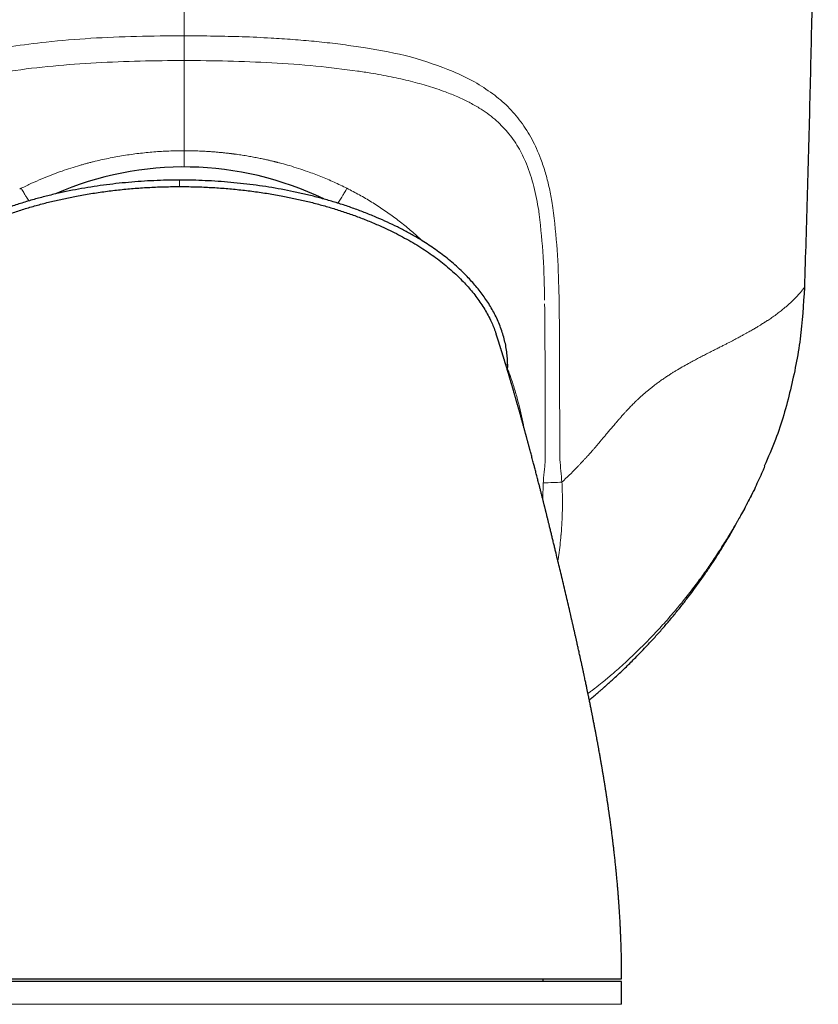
# Model space of a CAD drawing. Header units: millimetres. Extents: x 8 to 811, y 12 to 917.
# Tile 6 of 68: x 466 to 495, y 423 to 459. Entities that reach past the tile are written whole.
import ezdxf

# ---------------------------------------------------------------- set-up
doc = ezdxf.new("R2010")
doc.units = ezdxf.units.MM

msp = doc.modelspace()

# ---------------------------------------------------------------- linework, layer by layer
at = {"color": 252, "linetype": 'Continuous', "lineweight": 0}
for p, q in [((478.311, 457.552), (477.97, 457.605)), ((471.573, 452.759), (471.573, 452.524)), ((477.698, 452.434), (477.641, 452.462)), ((485.113, 451.755), (485.075, 451.992)), ((483.47, 446.062), (483.403, 446.062)), ((485.356, 443.782), (485.355, 445.105)), ((484.763, 441.78), (484.74, 441.202)), ((455.604, 422.871), (487.604, 422.871))]:
    msp.add_line(p, q, dxfattribs=at)
at = {"color": 7, "linetype": 'Continuous', "lineweight": 30}
for p, q in [((483.469, 445.843), (483.47, 446.062)), ((492.452, 441.616), (492.457, 441.626)), ((487.604, 423.697), (455.604, 423.697)), ((484.754, 423.697), (484.754, 423.797)), ((487.604, 422.871), (487.604, 423.697))]:
    msp.add_line(p, q, dxfattribs=at)
at = {"color": 252, "linetype": 'Continuous', "lineweight": 0, "flags": 128}
for points in [[(485.335, 448.421), (485.332, 448.552), (485.329, 448.683)], [(485.359, 443.02), (485.358, 443.235), (485.357, 443.451)]]:
    msp.add_lwpolyline(points, dxfattribs=at)
at = {"color": 7, "linetype": 'Continuous', "lineweight": 30}
msp.add_arc((471.736, 441.607), 11.628, 64.1846, 113.6355, dxfattribs=at)
at = {"color": 252, "linetype": 'Continuous', "lineweight": 0}
for points, knots in [([(471.736, 457.992), (471.736, 459.368), (471.736, 462.12), (471.736, 466.248), (471.736, 470.081), (471.736, 473.62), (471.736, 476.863), (471.736, 479.025), (471.736, 480.107)], [0, 0, 0, 0, 0.1866766, 0.3733505, 0.5600199, 0.7066846, 0.8533449, 1, 1, 1, 1]), ([(462.082, 456.74), (462.43, 456.868), (463.158, 457.137), (464.301, 457.405), (465.505, 457.616), (466.844, 457.786), (468.355, 457.91), (470.026, 457.981), (471.159, 457.989), (471.736, 457.992)], [0, 0, 0, 0, 0.1196418, 0.2504952, 0.3710345, 0.5007365, 0.6643238, 0.8289697, 1, 1, 1, 1]), ([(477.97, 457.605), (477.718, 457.641), (477.215, 457.712), (476.448, 457.793), (475.675, 457.859), (474.808, 457.917), (473.86, 457.961), (472.806, 457.984), (472.101, 457.989), (471.736, 457.992)], [0, 0, 0, 0, 0.1249836, 0.2499703, 0.3748648, 0.4999931, 0.6668091, 0.8271073, 1, 1, 1, 1]), ([(471.736, 457.992), (471.736, 457.896), (471.736, 457.706), (471.736, 457.448), (471.736, 457.228), (471.736, 457.14), (471.736, 457.095)], [0, 0, 0, 0, 0.251352, 0.499945, 0.748241, 1, 1, 1, 1]), ([(481.494, 456.695), (480.986, 456.888), (479.972, 457.273), (478.865, 457.459), (478.311, 457.552)], [0, 0, 0, 0, 0.499918, 1, 1, 1, 1]), ([(471.736, 457.095), (471.204, 457.091), (470.137, 457.083), (468.55, 457.018), (466.972, 456.905), (465.419, 456.723), (463.905, 456.466), (462.953, 456.179), (462.485, 456.037)], [0, 0, 0, 0, 0.166321, 0.334071, 0.499554, 0.669002, 0.837322, 1, 1, 1, 1]), ([(471.736, 457.095), (472.267, 457.091), (473.33, 457.084), (474.925, 457.017), (476.498, 456.909), (477.523, 456.778), (478.027, 456.714)], [0, 0, 0, 0, 0.249439, 0.499339, 0.753996, 1, 1, 1, 1]), ([(471.736, 453.823), (471.736, 453.83), (471.736, 453.932), (471.736, 454.127), (471.736, 454.405), (471.736, 454.673), (471.736, 454.913), (471.736, 455.128), (471.736, 455.32), (471.736, 455.506), (471.736, 455.679), (471.736, 455.842), (471.736, 455.994), (471.736, 456.141), (471.736, 456.285), (471.736, 456.424), (471.736, 456.559), (471.736, 456.689), (471.736, 456.806), (471.736, 456.911), (471.736, 457.005), (471.736, 457.065), (471.736, 457.095)], [0, 0, 0, 0, 0.004219, 0.069268, 0.133256, 0.196461, 0.259207, 0.308432, 0.357809, 0.40756, 0.457922, 0.503611, 0.550173, 0.5978, 0.646685, 0.697022, 0.749007, 0.802832, 0.858686, 0.904294, 0.951369, 1, 1, 1, 1]), ([(478.027, 456.714), (478.107, 456.702), (478.268, 456.678), (478.428, 456.652), (478.507, 456.639)], [0, 0, 0, 0, 0.502138, 1, 1, 1, 1]), ([(482.928, 455.888), (482.71, 456.038), (482.258, 456.349), (481.755, 456.577), (481.494, 456.695)], [0, 0, 0, 0, 0.4817617, 1, 1, 1, 1]), ([(478.507, 456.639), (478.756, 456.595), (479.241, 456.51), (479.939, 456.351), (480.593, 456.171), (481.163, 455.98), (481.652, 455.784), (482.063, 455.59), (482.52, 455.332), (483.007, 454.992), (483.317, 454.66), (483.467, 454.499)], [0, 0, 0, 0, 0.134618, 0.262973, 0.385402, 0.502313, 0.59083, 0.674071, 0.75237, 0.879737, 1, 1, 1, 1]), ([(483.95, 454.874), (483.797, 455.064), (483.492, 455.444), (483.116, 455.74), (482.928, 455.888)], [0, 0, 0, 0, 0.499954, 1, 1, 1, 1]), ([(485.075, 451.992), (485.041, 452.17), (484.973, 452.516), (484.843, 453.03), (484.689, 453.488), (484.525, 453.891), (484.356, 454.238), (484.162, 454.559), (484.021, 454.769), (483.95, 454.874)], [0, 0, 0, 0, 0.169789, 0.331668, 0.49993, 0.63097, 0.750024, 0.874866, 1, 1, 1, 1]), ([(483.467, 454.499), (483.602, 454.323), (483.872, 453.971), (484.059, 453.557), (484.152, 453.35)], [0, 0, 0, 0, 0.499937, 1, 1, 1, 1]), ([(465.83, 452.462), (465.954, 452.523), (466.2, 452.644), (466.572, 452.806), (466.94, 452.954), (467.292, 453.083), (467.626, 453.194), (467.86, 453.266), (468.008, 453.308), (468.07, 453.326), (468.132, 453.343), (468.193, 453.36), (468.255, 453.376), (468.317, 453.392), (468.378, 453.408), (468.602, 453.464), (468.988, 453.551), (469.538, 453.652), (470.088, 453.729), (470.638, 453.783), (471.187, 453.817), (471.553, 453.821), (471.736, 453.823)], [0, 0, 0, 0, 0.068011, 0.134469, 0.199522, 0.263295, 0.31844, 0.372738, 0.383309, 0.39385, 0.404361, 0.414843, 0.425295, 0.435719, 0.446115, 0.456482, 0.548808, 0.640183, 0.730808, 0.820868, 0.910541, 1, 1, 1, 1]), ([(477.641, 452.462), (477.486, 452.538), (477.175, 452.689), (476.696, 452.891), (476.265, 453.054), (475.883, 453.183), (475.568, 453.28), (475.317, 453.35), (475.171, 453.389), (475.116, 453.403), (475.099, 453.407), (475.082, 453.412), (475.065, 453.416), (475.048, 453.42), (475.025, 453.426), (474.989, 453.435), (474.936, 453.448), (474.858, 453.466), (474.75, 453.491), (474.61, 453.522), (474.443, 453.557), (474.257, 453.593), (474.055, 453.629), (473.848, 453.662), (473.699, 453.684), (473.615, 453.696), (473.593, 453.699), (473.571, 453.701), (473.549, 453.704), (473.527, 453.707), (473.505, 453.71), (473.483, 453.713), (473.461, 453.716), (473.437, 453.719), (473.397, 453.724), (473.332, 453.731), (473.237, 453.742), (473.115, 453.755), (472.974, 453.768), (472.815, 453.782), (472.64, 453.794), (472.444, 453.806), (472.227, 453.815), (471.988, 453.822), (471.822, 453.823), (471.736, 453.823)], [0, 0, 0, 0, 0.08493, 0.169984, 0.255166, 0.31146, 0.36781, 0.417442, 0.439294, 0.442156, 0.445018, 0.447881, 0.450743, 0.453606, 0.456468, 0.46258, 0.471534, 0.483332, 0.50225, 0.525689, 0.553653, 0.586146, 0.618492, 0.654353, 0.688822, 0.692354, 0.695913, 0.699498, 0.703109, 0.706747, 0.710411, 0.714101, 0.717818, 0.721025, 0.726153, 0.737448, 0.753067, 0.773012, 0.797286, 0.8225, 0.851139, 0.883205, 0.918702, 0.957632, 1, 1, 1, 1]), ([(471.736, 453.234), (471.736, 453.241), (471.736, 453.265), (471.736, 453.315), (471.736, 453.383), (471.736, 453.459), (471.736, 453.541), (471.736, 453.63), (471.736, 453.724), (471.736, 453.79), (471.736, 453.823)], [0, 0, 0, 0, 0.0678297, 0.2066252, 0.3453786, 0.4762653, 0.6072175, 0.7381872, 0.8691189, 1, 1, 1, 1]), ([(484.152, 453.35), (484.25, 453.078), (484.445, 452.531), (484.545, 451.949), (484.595, 451.658)], [0, 0, 0, 0, 0.499763, 1, 1, 1, 1]), ([(465.83, 452.462), (465.82, 452.458), (465.801, 452.448), (465.783, 452.439), (465.773, 452.434)], [0, 0, 0, 0, 0.500014, 1, 1, 1, 1]), ([(465.83, 452.462), (465.845, 452.436), (465.874, 452.383), (465.918, 452.308), (465.966, 452.228), (466.016, 452.144), (466.066, 452.066), (466.094, 452.023), (466.106, 452.004)], [0, 0, 0, 0, 0.154637, 0.304111, 0.44843, 0.655078, 0.849879, 1, 1, 1, 1]), ([(477.308, 451.922), (477.311, 451.926), (477.326, 451.946), (477.357, 451.992), (477.403, 452.062), (477.455, 452.144), (477.506, 452.228), (477.553, 452.308), (477.597, 452.383), (477.626, 452.436), (477.641, 452.462)], [0, 0, 0, 0, 0.031594, 0.169187, 0.316308, 0.473018, 0.639257, 0.755356, 0.875601, 1, 1, 1, 1]), ([(480.376, 450.553), (480.326, 450.601), (480.152, 450.766), (479.838, 451.032), (479.436, 451.351), (479.019, 451.651), (478.591, 451.933), (478.151, 452.196), (477.849, 452.355), (477.698, 452.434)], [0, 0, 0, 0, 0.0629763, 0.2193791, 0.375678, 0.5318768, 0.6879845, 0.8440174, 1, 1, 1, 1]), ([(485.329, 448.683), (485.315, 449.198), (485.286, 450.228), (485.171, 451.246), (485.113, 451.755)], [0, 0, 0, 0, 0.500084, 1, 1, 1, 1]), ([(484.595, 451.658), (484.598, 451.634), (484.605, 451.585), (484.612, 451.537), (484.616, 451.513)], [0, 0, 0, 0, 0.4996302, 1, 1, 1, 1]), ([(484.616, 451.513), (484.671, 451), (484.783, 449.968), (484.8, 448.926), (484.808, 448.401)], [0, 0, 0, 0, 0.4970174, 1, 1, 1, 1]), ([(494.232, 448.867), (494.231, 448.866), (494.23, 448.865), (494.223, 448.854), (494.21, 448.837), (494.192, 448.812), (494.169, 448.781), (494.138, 448.743), (494.101, 448.699), (494.071, 448.664), (494.056, 448.647)], [0, 0, 0, 0, 0.118775, 0.239914, 0.363103, 0.488026, 0.614374, 0.741851, 0.87037, 1, 1, 1, 1]), ([(494.056, 448.647), (494.041, 448.629), (494.009, 448.594), (493.953, 448.534), (493.891, 448.47), (493.844, 448.423), (493.82, 448.4)], [0, 0, 0, 0, 0.246505, 0.495262, 0.746394, 1, 1, 1, 1]), ([(484.81, 448.268), (484.816, 447.74), (484.827, 446.683), (484.825, 445.626), (484.825, 445.097)], [0, 0, 0, 0, 0.499765, 1, 1, 1, 1]), ([(485.354, 446.2), (485.352, 446.602), (485.35, 447.342), (485.34, 448.082), (485.335, 448.421)], [0, 0, 0, 0, 0.542537, 1, 1, 1, 1]), ([(493.82, 448.4), (493.793, 448.373), (493.738, 448.32), (493.644, 448.235), (493.54, 448.145), (493.463, 448.082), (493.424, 448.05)], [0, 0, 0, 0, 0.245921, 0.494517, 0.745852, 1, 1, 1, 1]), ([(493.424, 448.05), (493.377, 448.014), (493.284, 447.94), (493.132, 447.829), (493.002, 447.739), (492.915, 447.681), (492.878, 447.657), (492.865, 447.649), (492.862, 447.646), (492.858, 447.644), (492.854, 447.642), (492.851, 447.639), (492.847, 447.637), (492.842, 447.634), (492.836, 447.63), (492.825, 447.623), (492.81, 447.613), (492.789, 447.6), (492.764, 447.583), (492.733, 447.564), (492.697, 447.541), (492.657, 447.516), (492.614, 447.489), (492.566, 447.46), (492.514, 447.428), (492.456, 447.394), (492.392, 447.357), (492.323, 447.317), (492.249, 447.274), (492.168, 447.229), (492.112, 447.197), (492.082, 447.181)], [0, 0, 0, 0, 0.137685, 0.277184, 0.401511, 0.456698, 0.481076, 0.483816, 0.486557, 0.489298, 0.49204, 0.494783, 0.497527, 0.500272, 0.50467, 0.512565, 0.523965, 0.538881, 0.55733, 0.579329, 0.604903, 0.634079, 0.663307, 0.695478, 0.730616, 0.768736, 0.809841, 0.853114, 0.899251, 0.948225, 1, 1, 1, 1]), ([(492.082, 447.181), (492.067, 447.173), (492.035, 447.155), (491.983, 447.126), (491.924, 447.094), (491.858, 447.059), (491.785, 447.02), (491.705, 446.978), (491.617, 446.932), (491.521, 446.882), (491.417, 446.828), (491.305, 446.771), (491.185, 446.71), (491.101, 446.667), (491.057, 446.645)], [0, 0, 0, 0, 0.049507, 0.105462, 0.16783, 0.236557, 0.31157, 0.39277, 0.480029, 0.573182, 0.672028, 0.776316, 0.885756, 1, 1, 1, 1]), ([(491.057, 446.645), (491.003, 446.618), (490.895, 446.563), (490.729, 446.479), (490.564, 446.394), (490.4, 446.309), (490.238, 446.224), (490.129, 446.165), (490.076, 446.136)], [0, 0, 0, 0, 0.177193, 0.350752, 0.520247, 0.685244, 0.845307, 1, 1, 1, 1]), ([(485.355, 445.105), (485.355, 445.287), (485.354, 445.652), (485.354, 446.017), (485.354, 446.2)], [0, 0, 0, 0, 0.499941, 1, 1, 1, 1]), ([(490.076, 446.136), (490.004, 446.096), (489.858, 446.016), (489.691, 445.918), (489.581, 445.852), (489.529, 445.82), (489.477, 445.788), (489.425, 445.756), (489.373, 445.723), (489.321, 445.689), (489.242, 445.637), (489.138, 445.568), (489.013, 445.481), (488.895, 445.396), (488.786, 445.313), (488.683, 445.233), (488.587, 445.155), (488.525, 445.103), (488.495, 445.077)], [0, 0, 0, 0, 0.143817, 0.289838, 0.322767, 0.355714, 0.38866, 0.42159, 0.454488, 0.487335, 0.520117, 0.603246, 0.680914, 0.753475, 0.821265, 0.884681, 0.944136, 1, 1, 1, 1]), ([(484.052, 443.811), (484.048, 443.834), (484.02, 444.004), (483.951, 444.316), (483.847, 444.747), (483.725, 445.173), (483.601, 445.564), (483.509, 445.811), (483.469, 445.92)], [0, 0, 0, 0, 0.032844, 0.235226, 0.437417, 0.639424, 0.841249, 1, 1, 1, 1]), ([(484.825, 445.097), (484.825, 444.82), (484.825, 444.268), (484.825, 443.716), (484.825, 443.44)], [0, 0, 0, 0, 0.500525, 1, 1, 1, 1]), ([(488.495, 445.077), (488.486, 445.069), (488.464, 445.05), (488.427, 445.019), (488.384, 444.981), (488.338, 444.94), (488.29, 444.897), (488.243, 444.854), (488.196, 444.81), (488.143, 444.76), (488.086, 444.706), (488.024, 444.645), (487.969, 444.589), (487.913, 444.531), (487.851, 444.467), (487.785, 444.396), (487.737, 444.343), (487.709, 444.313), (487.7, 444.303), (487.691, 444.293), (487.682, 444.282), (487.673, 444.272), (487.65, 444.246), (487.615, 444.207), (487.57, 444.155), (487.531, 444.11), (487.497, 444.071), (487.468, 444.038), (487.445, 444.011), (487.427, 443.991), (487.417, 443.979), (487.413, 443.974)], [0, 0, 0, 0, 0.026364, 0.059299, 0.098568, 0.14391, 0.183619, 0.226778, 0.273265, 0.310568, 0.372159, 0.428238, 0.479106, 0.524967, 0.584519, 0.649507, 0.711052, 0.719406, 0.727829, 0.736318, 0.744875, 0.753499, 0.762189, 0.810184, 0.852761, 0.890043, 0.922134, 0.949117, 0.971056, 0.988005, 1, 1, 1, 1]), ([(487.413, 443.974), (487.375, 443.93), (487.301, 443.844), (487.195, 443.718), (487.095, 443.6), (487.002, 443.489), (486.916, 443.386), (486.83, 443.285), (486.746, 443.186), (486.665, 443.091), (486.592, 443.007), (486.528, 442.933), (486.487, 442.887), (486.468, 442.866)], [0, 0, 0, 0, 0.121997, 0.235951, 0.342334, 0.441528, 0.53383, 0.619472, 0.713693, 0.798782, 0.874841, 0.941907, 1, 1, 1, 1]), ([(485.357, 443.451), (485.357, 443.506), (485.357, 443.616), (485.356, 443.727), (485.356, 443.782)], [0, 0, 0, 0, 0.4999777, 1, 1, 1, 1]), ([(484.825, 443.44), (484.825, 443.372), (484.826, 443.235), (484.827, 443.097), (484.827, 443.029)], [0, 0, 0, 0, 0.500091, 1, 1, 1, 1]), ([(484.827, 443.029), (484.827, 442.959), (484.828, 442.82), (484.829, 442.681), (484.83, 442.611)], [0, 0, 0, 0, 0.500199, 1, 1, 1, 1]), ([(485.363, 442.626), (485.362, 442.691), (485.361, 442.823), (485.36, 442.954), (485.359, 443.02)], [0, 0, 0, 0, 0.499951, 1, 1, 1, 1]), ([(486.468, 442.866), (486.442, 442.836), (486.389, 442.778), (486.312, 442.693), (486.237, 442.611), (486.165, 442.533), (486.095, 442.459), (486.028, 442.388), (485.9, 442.254), (485.706, 442.057), (485.527, 441.89), (485.437, 441.805)], [0, 0, 0, 0, 0.080816, 0.15865, 0.233522, 0.305446, 0.374432, 0.440486, 0.50361, 0.750461, 1, 1, 1, 1]), ([(484.83, 442.611), (484.827, 442.542), (484.823, 442.403), (484.805, 442.265), (484.796, 442.196)], [0, 0, 0, 0, 0.4984004, 1, 1, 1, 1]), ([(485.437, 441.805), (485.424, 441.942), (485.398, 442.215), (485.375, 442.489), (485.363, 442.626)], [0, 0, 0, 0, 0.499962, 1, 1, 1, 1]), ([(484.796, 442.196), (484.786, 442.127), (484.768, 441.988), (484.765, 441.849), (484.763, 441.78)], [0, 0, 0, 0, 0.50132, 1, 1, 1, 1]), ([(485.437, 441.805), (485.334, 441.8), (485.128, 441.788), (484.885, 441.783), (484.763, 441.78)], [0, 0, 0, 0, 0.50007, 1, 1, 1, 1]), ([(485.446, 440.509), (485.453, 440.749), (485.466, 441.181), (485.446, 441.614), (485.437, 441.805)], [0, 0, 0, 0, 0.556568, 1, 1, 1, 1]), ([(492.086, 440.901), (492.189, 441.1), (492.342, 441.393), (492.439, 441.589), (492.448, 441.608), (492.452, 441.616)], [0, 0, 0, 0, 0.543081, 0.800432, 1, 1, 1, 1]), ([(491.695, 440.204), (491.766, 440.327), (491.908, 440.571), (492.027, 440.792), (492.086, 440.901)], [0, 0, 0, 0, 0.505532, 1, 1, 1, 1]), ([(485.411, 439.95), (485.418, 440.043), (485.432, 440.229), (485.441, 440.416), (485.446, 440.509)], [0, 0, 0, 0, 0.500373, 1, 1, 1, 1]), ([(485.404, 439.877), (485.406, 439.889), (485.408, 439.914), (485.41, 439.938), (485.411, 439.95)], [0, 0, 0, 0, 0.500046, 1, 1, 1, 1]), ([(491.16, 439.335), (491.254, 439.484), (491.443, 439.779), (491.611, 440.063), (491.695, 440.204)], [0, 0, 0, 0, 0.502058, 1, 1, 1, 1]), ([(485.404, 439.877), (485.382, 439.64), (485.354, 439.33), (485.303, 439.025), (485.291, 438.953)], [0, 0, 0, 0, 0.764358, 1, 1, 1, 1]), ([(490.841, 438.855), (490.895, 438.935), (491.004, 439.096), (491.108, 439.255), (491.16, 439.335)], [0, 0, 0, 0, 0.499065, 1, 1, 1, 1]), ([(490.222, 437.995), (490.327, 438.136), (490.541, 438.421), (490.74, 438.709), (490.841, 438.855)], [0, 0, 0, 0, 0.494136, 1, 1, 1, 1]), ([(489.838, 437.505), (489.902, 437.585), (490.032, 437.747), (490.158, 437.911), (490.222, 437.995)], [0, 0, 0, 0, 0.494094, 1, 1, 1, 1]), ([(489.571, 437.18), (489.615, 437.233), (489.705, 437.34), (489.793, 437.449), (489.838, 437.505)], [0, 0, 0, 0, 0.494993, 1, 1, 1, 1]), ([(488.731, 436.239), (488.868, 436.385), (489.15, 436.687), (489.428, 437.012), (489.571, 437.18)], [0, 0, 0, 0, 0.483827, 1, 1, 1, 1]), ([(488.231, 435.732), (488.313, 435.813), (488.48, 435.977), (488.647, 436.151), (488.731, 436.239)], [0, 0, 0, 0, 0.492076, 1, 1, 1, 1]), ([(487.242, 434.828), (487.404, 434.968), (487.735, 435.255), (488.064, 435.571), (488.231, 435.732)], [0, 0, 0, 0, 0.490464, 1, 1, 1, 1]), ([(486.639, 434.335), (486.727, 434.405), (486.932, 434.567), (487.13, 434.733), (487.242, 434.828)], [0, 0, 0, 0, 0.432147, 1, 1, 1, 1]), ([(486.383, 434.138), (486.425, 434.17), (486.5, 434.226), (486.581, 434.289), (486.623, 434.322), (486.634, 434.331), (486.638, 434.334), (486.639, 434.334), (486.639, 434.335)], [0, 0, 0, 0, 0.4865504, 0.8597171, 0.9589717, 0.9867632, 0.9952003, 1, 1, 1, 1])]:
    msp.add_open_spline(points, degree=3, knots=knots, dxfattribs=at)
at = {"color": 7, "linetype": 'Continuous', "lineweight": 30}
for points, knots in [([(494.735, 480.107), (494.734, 478.94), (494.73, 476.607), (494.709, 473.108), (494.677, 469.609), (494.632, 466.11), (494.576, 462.632), (494.508, 459.174), (494.428, 455.738), (494.337, 452.302), (494.267, 450.012), (494.232, 448.867)], [0, 0, 0, 0, 0.1119894, 0.223983, 0.3359802, 0.4479803, 0.5599826, 0.6699864, 0.779991, 0.8899957, 1, 1, 1, 1]), ([(471.573, 452.759), (471.418, 452.758), (471.108, 452.756), (470.643, 452.739), (470.182, 452.714), (469.722, 452.677), (469.265, 452.631), (468.81, 452.575), (468.358, 452.509), (467.907, 452.432), (467.459, 452.344), (467.013, 452.246), (466.568, 452.135), (466.127, 452.013), (465.691, 451.878), (465.259, 451.732), (464.834, 451.573), (464.45, 451.416), (464.105, 451.264), (463.799, 451.12), (463.496, 450.968), (463.196, 450.806), (462.9, 450.635), (462.613, 450.456), (462.337, 450.271), (462.072, 450.079), (461.814, 449.876), (461.563, 449.663), (461.343, 449.46), (461.153, 449.27), (460.991, 449.096), (460.834, 448.918), (460.684, 448.733), (460.541, 448.542), (460.406, 448.345), (460.279, 448.14), (460.161, 447.927), (460.053, 447.707), (459.957, 447.481), (459.874, 447.251), (459.809, 447.033), (459.76, 446.828), (459.724, 446.636), (459.698, 446.444), (459.682, 446.252), (459.679, 446.126), (459.678, 446.062)], [0, 0, 0, 0, 0.030912, 0.061693, 0.092375, 0.122987, 0.153556, 0.18411, 0.214674, 0.245276, 0.275942, 0.306701, 0.337596, 0.368583, 0.399541, 0.430426, 0.461265, 0.492083, 0.515103, 0.538154, 0.561258, 0.584436, 0.607718, 0.631121, 0.653244, 0.675371, 0.697488, 0.719649, 0.741897, 0.757774, 0.77365, 0.789477, 0.805283, 0.821096, 0.836953, 0.852899, 0.868988, 0.885283, 0.901627, 0.917885, 0.934146, 0.947234, 0.960405, 0.973622, 0.986814, 1, 1, 1, 1]), ([(483.47, 446.062), (483.468, 446.141), (483.464, 446.297), (483.439, 446.533), (483.4, 446.769), (483.347, 447.004), (483.278, 447.237), (483.196, 447.467), (483.102, 447.692), (482.995, 447.911), (482.878, 448.124), (482.75, 448.331), (482.614, 448.531), (482.47, 448.724), (482.32, 448.909), (482.165, 449.088), (482.003, 449.261), (481.821, 449.444), (481.616, 449.634), (481.389, 449.831), (481.155, 450.017), (480.918, 450.195), (480.675, 450.363), (480.429, 450.523), (480.148, 450.694), (479.829, 450.874), (479.472, 451.06), (479.11, 451.234), (478.726, 451.404), (478.321, 451.57), (477.896, 451.729), (477.466, 451.876), (477.032, 452.009), (476.595, 452.131), (476.154, 452.241), (475.709, 452.34), (475.26, 452.428), (474.808, 452.506), (474.351, 452.573), (473.892, 452.63), (473.43, 452.677), (472.967, 452.714), (472.503, 452.739), (472.039, 452.756), (471.729, 452.758), (471.573, 452.759)], [0, 0, 0, 0, 0.0163607, 0.0326381, 0.0488873, 0.0651653, 0.0815212, 0.0978429, 0.1140484, 0.1302124, 0.1463912, 0.1625744, 0.178656, 0.1946069, 0.2104708, 0.2262836, 0.2420778, 0.2578806, 0.2781629, 0.2984073, 0.3185254, 0.3385443, 0.358493, 0.3783955, 0.3982715, 0.4255865, 0.4529175, 0.4802896, 0.5076184, 0.538537, 0.5693375, 0.6000492, 0.6306996, 0.6613142, 0.691918, 0.722536, 0.7531926, 0.7839159, 0.8147369, 0.8456441, 0.8765423, 0.9073902, 0.93823, 0.9690903, 1, 1, 1, 1]), ([(460.077, 447.115), (460.095, 447.172), (460.134, 447.296), (460.209, 447.486), (460.302, 447.695), (460.413, 447.908), (460.54, 448.126), (460.68, 448.337), (460.83, 448.543), (460.989, 448.743), (461.157, 448.936), (461.351, 449.142), (461.572, 449.358), (461.822, 449.581), (462.081, 449.793), (462.35, 449.995), (462.626, 450.187), (462.928, 450.38), (463.254, 450.573), (463.605, 450.763), (463.963, 450.942), (464.344, 451.117), (464.746, 451.287), (465.171, 451.452), (465.601, 451.603), (466.037, 451.742), (466.478, 451.869), (466.924, 451.984), (467.374, 452.087), (467.852, 452.184), (468.356, 452.272), (468.887, 452.349), (469.421, 452.413), (469.958, 452.463), (470.496, 452.498), (471.035, 452.52), (471.394, 452.522), (471.573, 452.524)], [0, 0, 0, 0, 0.013135, 0.029243, 0.045473, 0.06412, 0.08287, 0.101722, 0.120666, 0.139684, 0.158751, 0.177836, 0.202756, 0.227676, 0.252623, 0.277613, 0.30266, 0.327768, 0.357436, 0.387175, 0.416965, 0.446776, 0.480647, 0.514533, 0.548468, 0.58248, 0.616598, 0.650846, 0.685246, 0.719818, 0.759548, 0.799471, 0.839531, 0.879673, 0.919837, 0.959965, 1, 1, 1, 1]), ([(471.573, 452.524), (471.753, 452.522), (472.112, 452.52), (472.651, 452.498), (473.189, 452.463), (473.726, 452.413), (474.26, 452.349), (474.791, 452.272), (475.295, 452.184), (475.772, 452.087), (476.223, 451.984), (476.669, 451.869), (477.11, 451.742), (477.546, 451.603), (477.976, 451.452), (478.401, 451.287), (478.785, 451.125), (479.129, 450.967), (479.434, 450.818), (479.734, 450.66), (480.029, 450.494), (480.318, 450.318), (480.595, 450.137), (480.859, 449.95), (481.111, 449.758), (481.354, 449.556), (481.589, 449.345), (481.801, 449.137), (481.99, 448.936), (482.158, 448.743), (482.317, 448.543), (482.467, 448.337), (482.606, 448.126), (482.734, 447.908), (482.845, 447.695), (482.938, 447.486), (483.004, 447.318), (483.037, 447.216), (483.048, 447.182)], [0, 0, 0, 0, 0.040244, 0.080583, 0.120957, 0.161308, 0.201578, 0.24171, 0.281647, 0.3164, 0.35098, 0.385407, 0.419704, 0.453894, 0.488006, 0.522069, 0.556118, 0.581545, 0.606961, 0.632346, 0.657684, 0.682967, 0.708189, 0.731914, 0.75559, 0.779229, 0.802848, 0.826467, 0.845651, 0.864818, 0.883936, 0.902979, 0.92193, 0.940778, 0.959523, 0.975838, 0.99203, 1, 1, 1, 1]), ([(494.232, 448.867), (494.194, 448.243), (494.117, 446.993), (493.748, 445.148), (493.308, 443.601), (492.916, 442.707), (492.776, 442.388)], [0, 0, 0, 0, 0.2801581, 0.561847, 0.843536, 1, 1, 1, 1]), ([(487.604, 423.797), (487.604, 423.876), (487.604, 424.031), (487.601, 424.258), (487.598, 424.473), (487.594, 424.676), (487.589, 424.868), (487.583, 425.058), (487.576, 425.244), (487.568, 425.425), (487.561, 425.59), (487.554, 425.734), (487.547, 425.86), (487.541, 425.967), (487.536, 426.062), (487.531, 426.144), (487.526, 426.214), (487.522, 426.271), (487.519, 426.317), (487.517, 426.351), (487.515, 426.377), (487.514, 426.397), (487.513, 426.417), (487.511, 426.443), (487.508, 426.48), (487.505, 426.533), (487.498, 426.621), (487.49, 426.737), (487.479, 426.872), (487.469, 427.002), (487.458, 427.126), (487.448, 427.243), (487.438, 427.351), (487.429, 427.45), (487.421, 427.535), (487.415, 427.606), (487.409, 427.664), (487.404, 427.712), (487.401, 427.746), (487.398, 427.77), (487.397, 427.786), (487.395, 427.805), (487.392, 427.832), (487.387, 427.887), (487.379, 427.965), (487.368, 428.061), (487.358, 428.156), (487.348, 428.252), (487.338, 428.337), (487.33, 428.413), (487.322, 428.479), (487.314, 428.547), (487.306, 428.617), (487.298, 428.686), (487.29, 428.749), (487.284, 428.801), (487.279, 428.838), (487.276, 428.864), (487.273, 428.888), (487.269, 428.918), (487.264, 428.96), (487.256, 429.02), (487.247, 429.092), (487.237, 429.172), (487.225, 429.26), (487.213, 429.355), (487.2, 429.453), (487.188, 429.539), (487.178, 429.615), (487.169, 429.676), (487.162, 429.724), (487.157, 429.762), (487.152, 429.799), (487.146, 429.841), (487.136, 429.911), (487.122, 430.008), (487.104, 430.132), (487.084, 430.262), (487.064, 430.392), (487.047, 430.503), (487.033, 430.593), (487.023, 430.66), (487.013, 430.719), (487.005, 430.773), (486.997, 430.824), (486.988, 430.879), (486.978, 430.941), (486.968, 431.003), (486.957, 431.067), (486.947, 431.13), (486.936, 431.196), (486.925, 431.261), (486.915, 431.319), (486.907, 431.366), (486.901, 431.401), (486.896, 431.431), (486.891, 431.463), (486.884, 431.502), (486.875, 431.555), (486.864, 431.619), (486.852, 431.687), (486.842, 431.748), (486.832, 431.805), (486.821, 431.867), (486.807, 431.942), (486.794, 432.015), (486.782, 432.082), (486.771, 432.141), (486.76, 432.202), (486.75, 432.262), (486.739, 432.319), (486.73, 432.37), (486.721, 432.416), (486.713, 432.458), (486.706, 432.5), (486.697, 432.543), (486.689, 432.59), (486.679, 432.64), (486.67, 432.688), (486.662, 432.733), (486.654, 432.774), (486.646, 432.814), (486.638, 432.856), (486.629, 432.907), (486.617, 432.969), (486.603, 433.041), (486.588, 433.115), (486.575, 433.183), (486.563, 433.243), (486.553, 433.296), (486.543, 433.345), (486.534, 433.391), (486.524, 433.44), (486.513, 433.497), (486.5, 433.563), (486.485, 433.635), (486.471, 433.708), (486.456, 433.781), (486.441, 433.857), (486.426, 433.927), (486.413, 433.989), (486.403, 434.038), (486.395, 434.081), (486.386, 434.124), (486.376, 434.172), (486.364, 434.227), (486.353, 434.282), (486.341, 434.337), (486.33, 434.393), (486.316, 434.46), (486.3, 434.535), (486.282, 434.617), (486.264, 434.702), (486.248, 434.779), (486.234, 434.844), (486.224, 434.892), (486.215, 434.932), (486.207, 434.97), (486.197, 435.016), (486.185, 435.074), (486.172, 435.134), (486.16, 435.188), (486.148, 435.241), (486.136, 435.299), (486.122, 435.359), (486.109, 435.419), (486.095, 435.486), (486.077, 435.564), (486.059, 435.647), (486.041, 435.729), (486.023, 435.809), (486.004, 435.892), (485.988, 435.966), (485.973, 436.03), (485.962, 436.083), (485.949, 436.138), (485.936, 436.196), (485.923, 436.254), (485.911, 436.307), (485.9, 436.356), (485.883, 436.43), (485.861, 436.528), (485.834, 436.643), (485.809, 436.753), (485.784, 436.862), (485.759, 436.971), (485.733, 437.082), (485.692, 437.258), (485.635, 437.502), (485.562, 437.812), (485.489, 438.121), (485.417, 438.425), (485.346, 438.722), (485.276, 439.014), (485.218, 439.256), (485.171, 439.451), (485.135, 439.6), (485.098, 439.75), (485.063, 439.895), (485.027, 440.043), (484.999, 440.158), (484.978, 440.246), (484.963, 440.305), (484.949, 440.362), (484.935, 440.419), (484.922, 440.475), (484.91, 440.523), (484.9, 440.561), (484.892, 440.593), (484.884, 440.628), (484.874, 440.668), (484.864, 440.709), (484.854, 440.746), (484.846, 440.78), (484.837, 440.817), (484.826, 440.859), (484.815, 440.904), (484.805, 440.943), (484.797, 440.974), (484.791, 441.002), (484.783, 441.031), (484.773, 441.072), (484.761, 441.121), (484.747, 441.176), (484.733, 441.229), (484.719, 441.285), (484.704, 441.345), (484.688, 441.407), (484.672, 441.47), (484.656, 441.533), (484.641, 441.594), (484.626, 441.651), (484.61, 441.714), (484.591, 441.786), (484.571, 441.865), (484.55, 441.948), (484.529, 442.029), (484.507, 442.112), (484.486, 442.193), (484.466, 442.27), (484.447, 442.343), (484.428, 442.414), (484.408, 442.49), (484.386, 442.572), (484.364, 442.659), (484.341, 442.744), (484.319, 442.828), (484.297, 442.909), (484.28, 442.973), (484.267, 443.021), (484.258, 443.053), (484.25, 443.084), (484.241, 443.116), (484.232, 443.151), (484.223, 443.185), (484.214, 443.217), (484.206, 443.248), (484.197, 443.281), (484.186, 443.321), (484.174, 443.365), (484.162, 443.412), (484.15, 443.455), (484.14, 443.492), (484.132, 443.521), (484.125, 443.547), (484.118, 443.572), (484.11, 443.602), (484.101, 443.635), (484.089, 443.678), (484.075, 443.728), (484.06, 443.784), (484.044, 443.841), (484.028, 443.898), (484.013, 443.954), (483.998, 444.006), (483.983, 444.059), (483.97, 444.107), (483.958, 444.151), (483.947, 444.189), (483.936, 444.229), (483.924, 444.27), (483.913, 444.313), (483.9, 444.357), (483.888, 444.4), (483.877, 444.439), (483.867, 444.474), (483.858, 444.505), (483.85, 444.534), (483.842, 444.562), (483.834, 444.59), (483.825, 444.623), (483.814, 444.66), (483.802, 444.703), (483.789, 444.748), (483.776, 444.793), (483.764, 444.836), (483.752, 444.879), (483.739, 444.921), (483.727, 444.966), (483.713, 445.014), (483.7, 445.059), (483.688, 445.1), (483.678, 445.135), (483.668, 445.169), (483.658, 445.203), (483.647, 445.241), (483.635, 445.281), (483.624, 445.32), (483.613, 445.357), (483.604, 445.386), (483.597, 445.411), (483.59, 445.434), (483.583, 445.459), (483.574, 445.488), (483.565, 445.519), (483.556, 445.549), (483.547, 445.581), (483.537, 445.614), (483.528, 445.646), (483.519, 445.675), (483.51, 445.704), (483.502, 445.734), (483.492, 445.765), (483.483, 445.795), (483.475, 445.824), (483.466, 445.853), (483.456, 445.885), (483.446, 445.919), (483.435, 445.955), (483.424, 445.992), (483.414, 446.025), (483.405, 446.053), (483.399, 446.076), (483.392, 446.096), (483.387, 446.114), (483.381, 446.132), (483.376, 446.152), (483.369, 446.174), (483.361, 446.198), (483.354, 446.223), (483.346, 446.248), (483.339, 446.271), (483.333, 446.292), (483.326, 446.315), (483.318, 446.34), (483.309, 446.368), (483.3, 446.396), (483.292, 446.423), (483.285, 446.448), (483.278, 446.469), (483.271, 446.49), (483.265, 446.511), (483.258, 446.533), (483.251, 446.557), (483.243, 446.582), (483.234, 446.609), (483.225, 446.638), (483.216, 446.666), (483.208, 446.692), (483.201, 446.715), (483.195, 446.733), (483.19, 446.75), (483.185, 446.766), (483.179, 446.784), (483.173, 446.804), (483.166, 446.825), (483.159, 446.846), (483.153, 446.866), (483.147, 446.885), (483.141, 446.902), (483.137, 446.917), (483.132, 446.93), (483.128, 446.942), (483.125, 446.953), (483.122, 446.963), (483.119, 446.973), (483.115, 446.982), (483.113, 446.991), (483.11, 447), (483.107, 447.009), (483.104, 447.019), (483.101, 447.028), (483.097, 447.039), (483.094, 447.05), (483.09, 447.062), (483.086, 447.074), (483.082, 447.087), (483.077, 447.1), (483.073, 447.113), (483.069, 447.126), (483.065, 447.138), (483.061, 447.149), (483.058, 447.159), (483.055, 447.168), (483.052, 447.175), (483.051, 447.18), (483.05, 447.182), (483.05, 447.182)], [0, 0, 0, 0, 0.006515, 0.012704, 0.01857, 0.024116, 0.029342, 0.034251, 0.039632, 0.044577, 0.049087, 0.053164, 0.05644, 0.059373, 0.061964, 0.064213, 0.06612, 0.067687, 0.068914, 0.069902, 0.070489, 0.07104, 0.071556, 0.072137, 0.073137, 0.074586, 0.076484, 0.080401, 0.084099, 0.087574, 0.09105, 0.094269, 0.097233, 0.099941, 0.102359, 0.104221, 0.105808, 0.107119, 0.108154, 0.108664, 0.109065, 0.109466, 0.110217, 0.111345, 0.113972, 0.116618, 0.119236, 0.121829, 0.124516, 0.126272, 0.128085, 0.129957, 0.131887, 0.133871, 0.135657, 0.137093, 0.138177, 0.138731, 0.139252, 0.140085, 0.141246, 0.142734, 0.145028, 0.147235, 0.149316, 0.152337, 0.155047, 0.157443, 0.159533, 0.161323, 0.162519, 0.163531, 0.164415, 0.165573, 0.16708, 0.170186, 0.173638, 0.177353, 0.180988, 0.184505, 0.186615, 0.18849, 0.190105, 0.19152, 0.192953, 0.194423, 0.196079, 0.198059, 0.199648, 0.201398, 0.203311, 0.20524, 0.206867, 0.208159, 0.209149, 0.209861, 0.210664, 0.211766, 0.213203, 0.215033, 0.217173, 0.218906, 0.22013, 0.222008, 0.224107, 0.226454, 0.228092, 0.229774, 0.23147, 0.233166, 0.234849, 0.236313, 0.237491, 0.23873, 0.239822, 0.241041, 0.242367, 0.243801, 0.245249, 0.246465, 0.247602, 0.248692, 0.24984, 0.251171, 0.253045, 0.255129, 0.257284, 0.259253, 0.260945, 0.26238, 0.263821, 0.265043, 0.266357, 0.267984, 0.26991, 0.271977, 0.274115, 0.276149, 0.278261, 0.280583, 0.282193, 0.283586, 0.284735, 0.285904, 0.287304, 0.288884, 0.290591, 0.292071, 0.293584, 0.295409, 0.297838, 0.300093, 0.302495, 0.305141, 0.306784, 0.30817, 0.309297, 0.310254, 0.31144, 0.313353, 0.315217, 0.316688, 0.318103, 0.319848, 0.321716, 0.323327, 0.325145, 0.327537, 0.330142, 0.33244, 0.334771, 0.337203, 0.3397, 0.341324, 0.342824, 0.344398, 0.34617, 0.347976, 0.349519, 0.350868, 0.352399, 0.356029, 0.359615, 0.362628, 0.365948, 0.369331, 0.372453, 0.375934, 0.385216, 0.394603, 0.40421, 0.413671, 0.422797, 0.431971, 0.441233, 0.445841, 0.450631, 0.455591, 0.460334, 0.465447, 0.470797, 0.473083, 0.47528, 0.4774, 0.479542, 0.481727, 0.483807, 0.485016, 0.486135, 0.487473, 0.489069, 0.49075, 0.492181, 0.493355, 0.494744, 0.496463, 0.49838, 0.500012, 0.501063, 0.50208, 0.503245, 0.50456, 0.506964, 0.509117, 0.511159, 0.513413, 0.515877, 0.518447, 0.521041, 0.523634, 0.5262, 0.528673, 0.530807, 0.534096, 0.537855, 0.540872, 0.544757, 0.548316, 0.551814, 0.55541, 0.558502, 0.561627, 0.565028, 0.568772, 0.572938, 0.576983, 0.580772, 0.584686, 0.588533, 0.590136, 0.591648, 0.593095, 0.594663, 0.596389, 0.598201, 0.599786, 0.601107, 0.602779, 0.604805, 0.607079, 0.609469, 0.611932, 0.613713, 0.615188, 0.616394, 0.617714, 0.619247, 0.620995, 0.62289, 0.626109, 0.628976, 0.631942, 0.635273, 0.638283, 0.641141, 0.64404, 0.647192, 0.649297, 0.651498, 0.653794, 0.656185, 0.658674, 0.661282, 0.663945, 0.66632, 0.668444, 0.670241, 0.671981, 0.673708, 0.675423, 0.677214, 0.679719, 0.682449, 0.685314, 0.688306, 0.691184, 0.693795, 0.696673, 0.699632, 0.702808, 0.706275, 0.708966, 0.711382, 0.713575, 0.715986, 0.718718, 0.721713, 0.72471, 0.727422, 0.729849, 0.731319, 0.732989, 0.734948, 0.737195, 0.739692, 0.742116, 0.744395, 0.747293, 0.749915, 0.752262, 0.754331, 0.757045, 0.759664, 0.762188, 0.764615, 0.767127, 0.769933, 0.773027, 0.7763, 0.779707, 0.783248, 0.785568, 0.78771, 0.789667, 0.791438, 0.793094, 0.794931, 0.797183, 0.799692, 0.802385, 0.804958, 0.807377, 0.809642, 0.81176, 0.814724, 0.817852, 0.821145, 0.82441, 0.827144, 0.829707, 0.832102, 0.834608, 0.83738, 0.84042, 0.843724, 0.847059, 0.85124, 0.855261, 0.859021, 0.862311, 0.865125, 0.867312, 0.86983, 0.872679, 0.875862, 0.879378, 0.883181, 0.886829, 0.890215, 0.893338, 0.896197, 0.898747, 0.901039, 0.903185, 0.905323, 0.907378, 0.909425, 0.911465, 0.913498, 0.915529, 0.91779, 0.920256, 0.923047, 0.926163, 0.929608, 0.933381, 0.937743, 0.94248, 0.947593, 0.953085, 0.958958, 0.965216, 0.971471, 0.978074, 0.985028, 0.992335, 1, 1, 1, 1]), ([(492.454, 441.621), (492.5, 441.717), (492.592, 441.911), (492.706, 442.164), (492.773, 442.321), (492.798, 442.379)], [0, 0, 0, 0, 0.385959, 0.772046, 1, 1, 1, 1]), ([(492.457, 441.626), (492.451, 441.614), (492.44, 441.592), (492.335, 441.375), (492.186, 441.091), (492.087, 440.902)], [0, 0, 0, 0, 0.252414, 0.503789, 1, 1, 1, 1]), ([(492.087, 440.902), (492.043, 440.821), (491.975, 440.694), (491.896, 440.554), (491.868, 440.504)], [0, 0, 0, 0, 0.642066, 1, 1, 1, 1]), ([(486.43, 433.907), (486.439, 433.915), (486.473, 433.942), (486.531, 433.991), (486.603, 434.051), (486.673, 434.111), (486.74, 434.168), (486.799, 434.219), (486.849, 434.263), (486.891, 434.299), (486.927, 434.33), (486.955, 434.355), (486.977, 434.375), (486.996, 434.391), (487.017, 434.41), (487.046, 434.436), (487.086, 434.471), (487.134, 434.514), (487.218, 434.59), (487.337, 434.699), (487.492, 434.843), (487.653, 434.995), (487.817, 435.154), (487.986, 435.319), (488.162, 435.496), (488.343, 435.683), (488.527, 435.877), (488.742, 436.109), (488.985, 436.379), (489.252, 436.687), (489.51, 436.995), (489.757, 437.302), (489.996, 437.607), (490.194, 437.871), (490.356, 438.092), (490.482, 438.268), (490.602, 438.44), (490.717, 438.606), (490.826, 438.767), (490.929, 438.923), (491.026, 439.07), (491.115, 439.21), (491.194, 439.335), (491.263, 439.446), (491.323, 439.544), (491.379, 439.636), (491.431, 439.722), (491.478, 439.802), (491.522, 439.876), (491.561, 439.943), (491.597, 440.005), (491.629, 440.061), (491.659, 440.115), (491.689, 440.167), (491.717, 440.218), (491.744, 440.268), (491.77, 440.316), (491.795, 440.363), (491.819, 440.409), (491.842, 440.453), (491.858, 440.485), (491.867, 440.501), (491.868, 440.504)], [0, 0, 0, 0, 0.003436, 0.012921, 0.022193, 0.031252, 0.040047, 0.047981, 0.054296, 0.059757, 0.064366, 0.068123, 0.071027, 0.073106, 0.075325, 0.079389, 0.084625, 0.091033, 0.098543, 0.117875, 0.138684, 0.16097, 0.182915, 0.206128, 0.230609, 0.256363, 0.282862, 0.309102, 0.349773, 0.389768, 0.429098, 0.467776, 0.505811, 0.543213, 0.564961, 0.586366, 0.606909, 0.626571, 0.646004, 0.664598, 0.682415, 0.699527, 0.716016, 0.729347, 0.742367, 0.755138, 0.767729, 0.780208, 0.792649, 0.805126, 0.817711, 0.830545, 0.844283, 0.859098, 0.875019, 0.892069, 0.910265, 0.929623, 0.950156, 0.971875, 0.994787, 1, 1, 1, 1]), ([(456.339, 423.797), (456.388, 423.797), (456.487, 423.797), (456.652, 423.797), (456.829, 423.797), (457.021, 423.797), (457.225, 423.797), (457.438, 423.797), (457.659, 423.797), (457.887, 423.797), (458.125, 423.797), (458.374, 423.797), (458.64, 423.797), (458.922, 423.797), (459.22, 423.797), (459.53, 423.797), (459.85, 423.797), (460.181, 423.797), (460.517, 423.797), (460.854, 423.797), (461.194, 423.797), (461.542, 423.797), (461.898, 423.797), (462.269, 423.797), (462.656, 423.797), (463.058, 423.797), (463.468, 423.797), (463.884, 423.797), (464.309, 423.797), (464.732, 423.797), (465.152, 423.797), (465.568, 423.797), (465.99, 423.797), (466.416, 423.797), (466.855, 423.797), (467.307, 423.797), (467.772, 423.797), (468.239, 423.797), (468.71, 423.797), (469.184, 423.797), (469.651, 423.797), (470.11, 423.797), (470.561, 423.797), (471.013, 423.797), (471.466, 423.797), (471.768, 423.797), (471.919, 423.797)], [0, 0, 0, 0, 0.023363, 0.046689, 0.069999, 0.093313, 0.116654, 0.140027, 0.162034, 0.184017, 0.205994, 0.227982, 0.25, 0.273367, 0.296695, 0.320005, 0.343318, 0.366655, 0.390027, 0.412034, 0.434017, 0.455994, 0.477982, 0.5, 0.523367, 0.546695, 0.570005, 0.593318, 0.616655, 0.640027, 0.662034, 0.684017, 0.705994, 0.727982, 0.75, 0.773367, 0.796695, 0.820005, 0.843318, 0.866655, 0.890024, 0.912028, 0.93401, 0.955988, 0.977978, 1, 1, 1, 1]), ([(471.919, 423.797), (472.079, 423.797), (472.399, 423.797), (472.878, 423.797), (473.356, 423.797), (473.832, 423.797), (474.307, 423.797), (474.771, 423.797), (475.222, 423.797), (475.662, 423.797), (476.098, 423.797), (476.53, 423.797), (476.968, 423.797), (477.41, 423.797), (477.855, 423.797), (478.294, 423.797), (478.726, 423.797), (479.153, 423.797), (479.566, 423.797), (479.963, 423.797), (480.346, 423.797), (480.721, 423.797), (481.089, 423.797), (481.458, 423.797), (481.825, 423.797), (482.19, 423.797), (482.545, 423.797), (482.89, 423.797), (483.226, 423.797), (483.545, 423.797), (483.847, 423.797), (484.134, 423.797), (484.41, 423.797), (484.676, 423.797), (484.938, 423.797), (485.193, 423.797), (485.44, 423.797), (485.675, 423.797), (485.897, 423.797), (486.107, 423.797), (486.3, 423.797), (486.476, 423.797), (486.637, 423.797), (486.786, 423.797), (486.924, 423.797), (487.005, 423.797), (487.046, 423.797)], [0, 0, 0, 0, 0.023363, 0.046689, 0.069999, 0.093313, 0.116654, 0.140027, 0.162034, 0.184017, 0.205994, 0.227982, 0.25, 0.273367, 0.296695, 0.320005, 0.343318, 0.366655, 0.390027, 0.412034, 0.434017, 0.455994, 0.477982, 0.5, 0.523367, 0.546695, 0.570005, 0.593318, 0.616655, 0.640027, 0.662034, 0.684017, 0.705994, 0.727982, 0.75, 0.773367, 0.796695, 0.820005, 0.843318, 0.866655, 0.890024, 0.912028, 0.93401, 0.955988, 0.977978, 1, 1, 1, 1]), ([(487.046, 423.797), (487.091, 423.797), (487.18, 423.797), (487.293, 423.797), (487.389, 423.797), (487.467, 423.797), (487.528, 423.797), (487.572, 423.797), (487.599, 423.797), (487.602, 423.797), (487.604, 423.797)], [0, 0, 0, 0, 0.125467, 0.250585, 0.37549, 0.50032, 0.625215, 0.750311, 0.875746, 1, 1, 1, 1])]:
    msp.add_open_spline(points, degree=3, knots=knots, dxfattribs=at)

doc.saveas('drawing.dxf')
